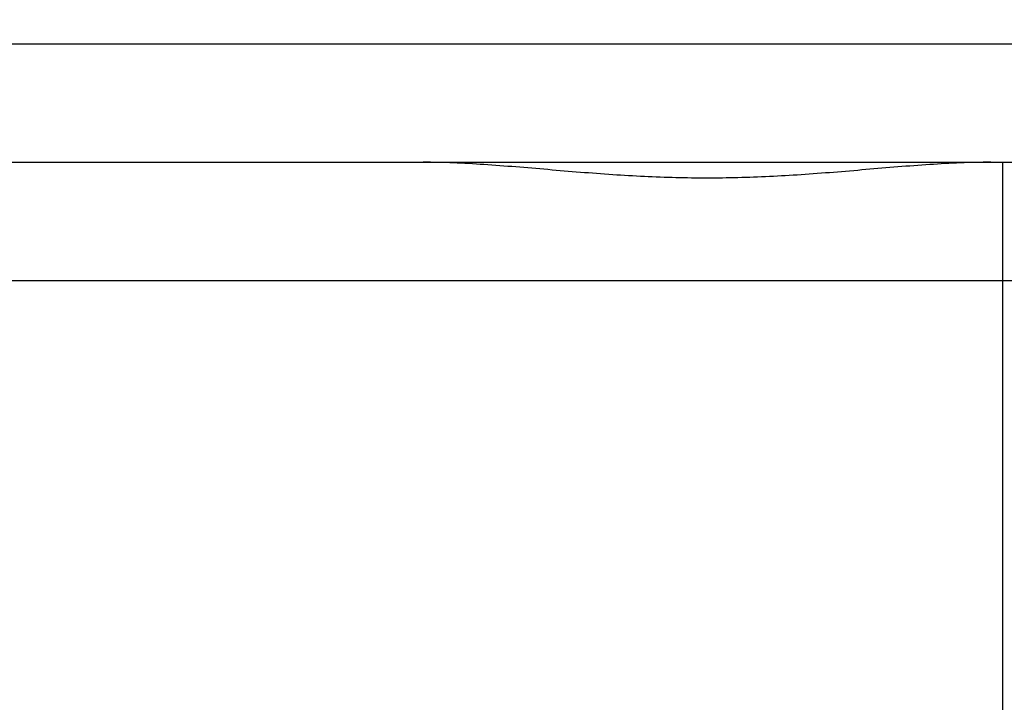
# Model space of a CAD drawing. Header units: millimetres. Extents: x 0 to 594, y 0 to 420.
# Tile 117 of 256: x 404.75 to 406.41, y 228.98 to 230.14. Entities that reach past the tile are written whole.
import ezdxf

# ---------------------------------------------------------------- set-up
doc = ezdxf.new("R2010")
doc.units = ezdxf.units.MM
doc.header["$LTSCALE"] = 32.67
doc.linetypes.add('PHANTOM', pattern=[0.8, 0.45, -0.05, 0.1, -0.05, 0.1, -0.05])
doc.layers.get('0').update_dxf_attribs({"linetype": 'CONTINUOUS'})
doc.layers.add('CRV', color=7, linetype='CONTINUOUS')
doc.layers.add('DRIV_DIM', color=7, linetype='CONTINUOUS')
doc.styles.get("Standard").update_dxf_attribs({"font": 'MS PGothic.ttf', "width": 0.8})
doc.dimstyles.new('DIMSTYLE_1', dxfattribs={"dimtxt": 3.8, "dimasz": 1.8, "dimexe": 0.18, "dimexo": 0.0625, "dimgap": 0.09, "dimtad": 1, "dimdec": 3, "dimlfac": 10, "dimdsep": 46, "dimtxsty": 'STANDARD', "dimblk": 'OPEN', "dimblk1": 'OPEN', "dimblk2": 'OPEN', "dimcen": 0.09, "dimadec": 0, "dimazin": 0, "dimtp": 0.001, "dimtm": 0.001, "dimtfac": 1, "dimtdec": 3, "dimtofl": 0, "dimtmove": 0, "dimatfit": 3, "dimldrblk": 'OPEN', "dimfxl": 1, "dimtolj": 1, "dimarcsym": 0})

# ---------------------------------------------------------------- blocks, each defined once
blk = doc.blocks.new('_OPEN')
at = {"color": 0, "linetype": 'ByBlock'}
for p, q in [((0, 0), (-1, 0.34202)), ((-1, -0.34202), (0, 0)), ((-1, 0), (0, 0))]:
    blk.add_line(p, q, dxfattribs=at)
blk = doc.blocks.new('*D5')
at = {"layer": 'DRIV_DIM', "color": 2, "linetype": 'Continuous'}
for p, q in [((401.5359, 261.8946), (471.8416, 261.8946)), ((469.8416, 261.8946), (469.8416, 244.8946)), ((469.8416, 227.8946), (469.8416, 244.8946)), ((502.7035, 227.8946), (467.8416, 227.8946))]:
    blk.add_line(p, q, dxfattribs=at)
at = {"layer": 'DRIV_DIM', "color": 2, "linetype": 'Continuous', "xscale": 1.8, "yscale": 1.8, "zscale": 1.8}
for p, rotation in [((469.8416, 261.8946), 90), ((469.8416, 227.8946), 270)]:
    blk.add_blockref('_OPEN', p, dxfattribs=dict(at, rotation=rotation))
at = {"layer": 'DRIV_DIM', "color": 2, "linetype": 'Continuous', "width": 0.8}
blk.add_text('340', height=3.8, rotation=90, dxfattribs=at).set_placement((468.8916, 240.1866))

msp = doc.modelspace()

# ---------------------------------------------------------------- linework, layer by layer
at = {"color": 9, "linetype": 'Continuous'}
for p, q in [((387.40593, 230.09461), (407.00593, 230.09461)), ((406.40593, 227.89461), (406.40593, 229.89461)), ((386.60593, 229.69461), (407.40593, 229.69461))]:
    msp.add_line(p, q, dxfattribs=at)
at = {"color": 7, "linetype": 'Continuous'}
msp.add_line((386.80593, 229.89461), (407.00593, 229.89461), dxfattribs=at)
msp.add_open_spline([(406.38552, 229.89461), (406.35116, 229.89461), (406.28067, 229.89125), (406.17402, 229.88204), (406.06601, 229.87297), (405.95906, 229.8676), (405.85284, 229.8676), (405.7459, 229.87297), (405.63788, 229.88203), (405.53121, 229.89125), (405.46071, 229.89461), (405.42635, 229.89461)], degree=3, knots=[0, 0, 0, 0, 0.10307611, 0.21150036, 0.32116873, 0.42823872, 0.53265371, 0.63966839, 0.74935952, 0.85782989, 0.96090851, 0.96090851, 0.96090851, 0.96090851], dxfattribs=at)
at = {"layer": 'CRV', "color": 8, "linetype": 'PHANTOM'}
for centre, radius, start, end in [((388.90593, 261.89461), 108.95281, 350, 240), ((388.90593, 261.89461), 100.95281, 350, 240), ((436.1767, 253.5595), 52.95281, 212.114473, 140.830737), ((364.90593, 220.32539), 52.95281, 102.114473, 10.04379), ((436.1767, 253.5595), 60.95281, 229.8881679, 350)]:
    msp.add_arc(centre, radius, start, end, dxfattribs=at)

# ---------------------------------------------------------------- dimensions: what is measured, and where the dimension line sits
at = {"layer": 'DRIV_DIM', "color": 2, "linetype": 'Continuous'}
dim = msp.add_linear_dim(base=(469.84163, 261.89461), p1=(502.70349, 227.89461), p2=(401.5359, 261.89461), angle=90, dimstyle='DIMSTYLE_1', dxfattribs=at)
dim.commit()
dim.dimension.update_dxf_attribs({"geometry": '*D5', "text_midpoint": (466.99163, 244.74658), "dimtype": 160})

doc.saveas('drawing.dxf')
